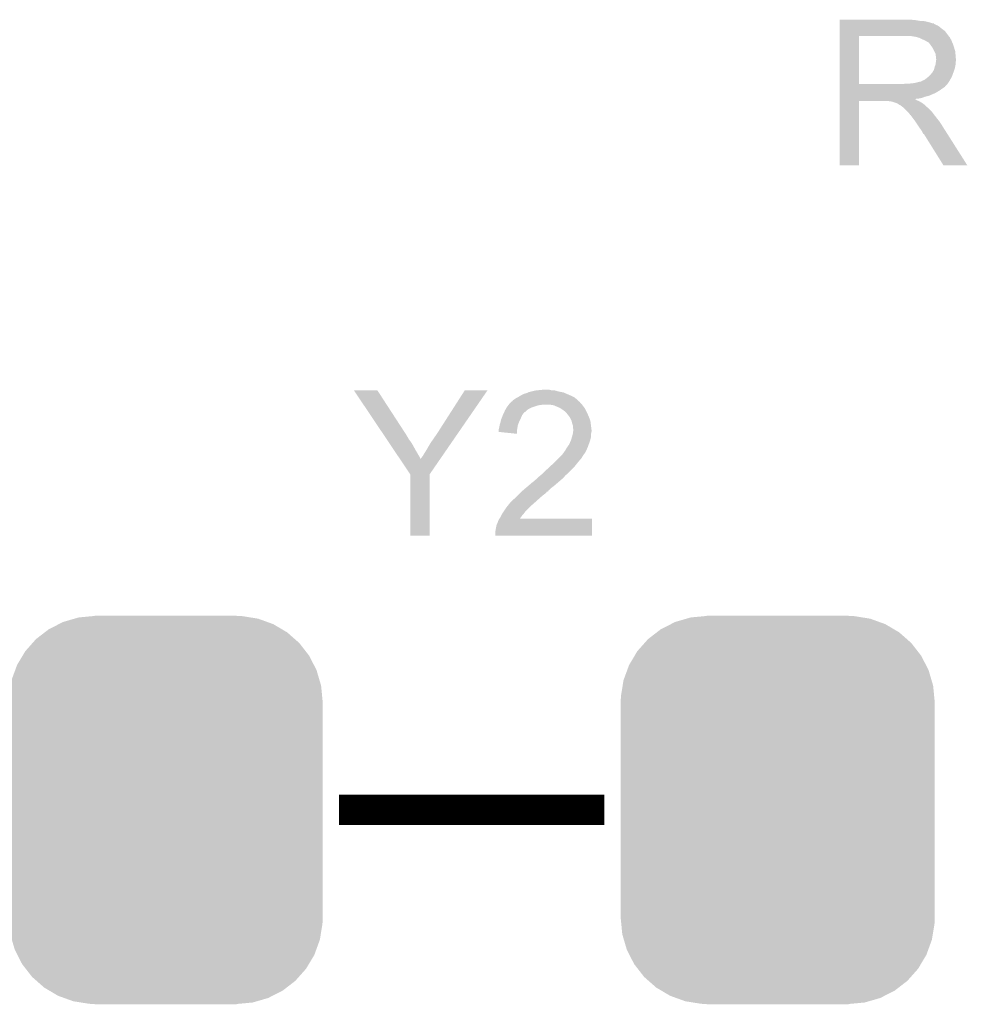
# Model space of a CAD drawing. Extents: x -4 to 126, y -8 to 66.
# Tile 74 of 256: x 10 to 16, y 53 to 59. Entities that reach past the tile are written whole.
import ezdxf

# ---------------------------------------------------------------- set-up
doc = ezdxf.new("R2010")
doc.units = 0
doc.layers.get('0').update_dxf_attribs({"linetype": 'CONTINUOUS'})
doc.layers.add('CLICKER_2_FOR_TMPM4L4A_V104_GTO', color=11, linetype='CONTINUOUS')
doc.layers.add('CLICKER_2_FOR_TMPM4L4A_V104_GTS', color=8, linetype='CONTINUOUS')

# ---------------------------------------------------------------- blocks, each defined once
blk = doc.blocks.new('CUSTOM_229')
for points in [[(-0.71565, 1.244614), (-0.686484, 1.25941), (0.720718, 1.244614), (0.679726, 1.25941)], [(-0.686484, 1.25941), (-0.610766, 1.281322), (0.679726, 1.25941), (0.619018, 1.281322)], [(-0.610766, 1.281322), (-0.582624, 1.289466), (0.619018, 1.281322), (0.5681, 1.289466)], [(-0.582624, 1.289466), (-0.487786, 1.298398), (0.5681, 1.289466), (0.512252, 1.298398)], [(-0.487786, 1.298398), (-0.47498, 1.299604), (0.512252, 1.298398), (0.47498, 1.299604)], [(-0.47498, 1.299604), (-0.47498, 1.30175), (0.47498, 1.299604), (0.47498, 1.30175)], [(-0.868502, 1.144432), (-0.810022, 1.189566), (0.865032, 1.144432), (0.813776, 1.189566)], [(-0.810022, 1.189566), (-0.782908, 1.210492), (0.813776, 1.189566), (0.778402, 1.210492)], [(-0.782908, 1.210492), (-0.71565, 1.244614), (0.778402, 1.210492), (0.720718, 1.244614)], [(-0.891856, 1.118112), (-0.868502, 1.144432), (0.894922, 1.118112), (0.865032, 1.144432)], [(-0.95863, 1.032764), (-0.94026, 1.063554), (0.9613, 1.032764), (0.937354, 1.063554)], [(-0.94026, 1.063554), (-0.891856, 1.118112), (0.937354, 1.063554), (0.894922, 1.118112)], [(-0.995656, 0.9707), (-0.95863, 1.032764), (0.99308, 0.9707), (0.9613, 1.032764)], [(-1.032742, 0.869138), (-1.008136, 0.936524), (1.030352, 0.869138), (1.010578, 0.936524)], [(-1.008136, 0.936524), (-0.995656, 0.9707), (1.010578, 0.936524), (0.99308, 0.9707)], [(-1.038698, 0.832776), (-1.032742, 0.869138), (1.04102, 0.832776), (1.030352, 0.869138)], [(-1.050214, 0.762438), (-1.038698, 0.832776), (1.04791, 0.762438), (1.04102, 0.832776)], [(-1.05156, 0.72517), (-1.050214, 0.762438), (1.05156, 0.72517), (1.04791, 0.762438)], [(-1.05156, 0.7239), (-1.05156, 0.72517), (1.05156, 0.7239), (1.05156, 0.72517)], [(-1.05156, -0.7239), (-1.05156, 0.7239), (1.05156, -0.7239), (1.05156, 0.7239)], [(-1.05156, -0.72517), (-1.05156, -0.7239), (1.05156, -0.72517), (1.05156, -0.7239)], [(-1.047896, -0.76257), (-1.05156, -0.72517), (1.050212, -0.76257), (1.05156, -0.72517)], [(-1.04102, -0.832776), (-1.047896, -0.76257), (1.038714, -0.832776), (1.050212, -0.76257)], [(-1.03031, -0.86927), (-1.04102, -0.832776), (1.03274, -0.86927), (1.038714, -0.832776)], [(-1.010578, -0.936524), (-1.03031, -0.86927), (1.008182, -0.936524), (1.03274, -0.86927)], [(-0.99301, -0.970834), (-1.010578, -0.936524), (0.995654, -0.970834), (1.008182, -0.936524)], [(-0.9613, -1.032764), (-0.99301, -0.970834), (0.958706, -1.032764), (0.995654, -0.970834)], [(-0.93725, -1.063686), (-0.9613, -1.032764), (0.940258, -1.063686), (0.958706, -1.032764)], [(-0.894922, -1.118112), (-0.93725, -1.063686), (0.89197, -1.118112), (0.940258, -1.063686)], [(-0.864882, -1.144564), (-0.894922, -1.118112), (0.868502, -1.144564), (0.89197, -1.118112)], [(-0.813776, -1.189566), (-0.864882, -1.144564), (0.810192, -1.189566), (0.868502, -1.144564)], [(-0.778176, -1.210624), (-0.813776, -1.189566), (0.782908, -1.210624), (0.810192, -1.189566)], [(-0.720718, -1.244614), (-0.778176, -1.210624), (0.715908, -1.244614), (0.782908, -1.210624)], [(-0.679358, -1.259542), (-0.720718, -1.244614), (0.686484, -1.259542), (0.715908, -1.244614)], [(-0.619018, -1.281322), (-0.679358, -1.259542), (0.611226, -1.281322), (0.686484, -1.259542)], [(-0.56726, -1.2896), (-0.619018, -1.281322), (0.582624, -1.2896), (0.611226, -1.281322)], [(-0.512252, -1.298398), (-0.56726, -1.2896), (0.489206, -1.298398), (0.582624, -1.2896)], [(-0.47498, -1.299604), (-0.512252, -1.298398), (0.476402, -1.299604), (0.489206, -1.298398)], [(-0.47498, -1.299738), (-0.47498, -1.299604), (0.47498, -1.299738), (0.476402, -1.299604)], [(-0.47498, -1.30175), (-0.47498, -1.299738), (0.47498, -1.30175), (0.47498, -1.299738)]]:
    blk.add_solid(points)

msp = doc.modelspace()

# ---------------------------------------------------------------- linework, layer by layer
at = {"layer": 'CLICKER_2_FOR_TMPM4L4A_V104_GTO', "const_width": 0.2032}
msp.add_lwpolyline([(12.0396, 53.975), (13.8176, 53.975)], dxfattribs=at)
at = {"layer": 'CLICKER_2_FOR_TMPM4L4A_V104_GTO'}
for points in [[(15.39242, 59.26582), (15.392422, 59.26836), (15.89786, 59.26582), (15.86992, 59.26836)], [(15.39242, 59.26074), (15.39242, 59.26582), (15.928338, 59.26074), (15.89786, 59.26582)], [(15.39242, 59.2582), (15.39242, 59.26074), (15.9639, 59.2582), (15.928338, 59.26074)], [(15.39242, 59.25058), (15.39242, 59.2582), (15.994378, 59.25058), (15.9639, 59.2582)], [(15.39242, 59.2455), (15.39242, 59.25058), (16.009622, 59.2455), (15.994378, 59.25058)], [(15.39242, 59.24296), (15.39242, 59.2455), (16.022322, 59.24296), (16.009622, 59.2455)], [(15.39242, 59.242938), (15.39242, 59.24296), (16.02486, 59.242938), (16.022322, 59.24296)], [(15.39242, 59.240414), (15.39242, 59.242938), (16.024874, 59.240414), (16.02486, 59.242938)], [(15.39242, 59.23534), (15.39242, 59.240414), (16.03502, 59.23534), (16.024874, 59.240414)], [(15.39242, 59.230258), (15.39242, 59.23534), (16.047722, 59.230258), (16.03502, 59.23534)], [(15.39242, 59.2201), (15.39242, 59.230258), (16.06296, 59.2201), (16.047722, 59.230258)], [(15.392412, 58.836582), (15.392418, 59.15912), (15.52194, 58.836582), (15.521942, 59.15912)], [(15.392418, 59.17184), (15.39242, 59.192158), (16.11376, 59.17184), (16.098522, 59.192158)], [(15.392418, 59.15914), (15.392418, 59.17184), (16.123638, 59.15914), (16.11376, 59.17184)], [(15.392418, 59.15912), (15.392418, 59.15914), (15.521942, 59.15912), (15.82928, 59.15914)], [(15.39242, 59.2074), (15.39242, 59.2201), (16.0782, 59.2074), (16.06296, 59.2201)], [(15.39242, 59.192158), (15.39242, 59.2074), (16.098522, 59.192158), (16.0782, 59.2074)], [(15.900402, 59.15406), (15.867382, 59.15914), (16.127588, 59.15406), (16.123638, 59.15914)], [(15.919042, 59.148976), (15.900402, 59.15406), (16.13154, 59.148976), (16.127588, 59.15406)], [(15.92834, 59.14644), (15.919042, 59.148976), (16.131544, 59.14644), (16.13154, 59.148976)], [(15.928352, 59.146434), (15.92834, 59.14644), (16.131544, 59.146434), (16.131544, 59.14644)], [(15.94866, 59.13628), (15.928352, 59.146434), (16.13916, 59.13628), (16.131544, 59.146434)], [(15.96644, 59.12866), (15.94866, 59.13628), (16.142208, 59.12866), (16.13916, 59.13628)], [(15.97491, 59.12358), (15.96644, 59.12866), (16.14424, 59.12358), (16.142208, 59.12866)], [(15.97914, 59.121042), (15.97491, 59.12358), (16.145328, 59.121042), (16.14424, 59.12358)], [(15.986764, 59.11596), (15.97914, 59.121042), (16.147506, 59.11596), (16.145328, 59.121042)], [(15.989304, 59.115952), (15.986764, 59.11596), (16.14751, 59.115952), (16.147506, 59.11596)], [(15.99692, 59.1058), (15.989304, 59.115952), (16.15186, 59.1058), (16.14751, 59.115952)], [(16.00454, 59.09564), (15.99692, 59.1058), (16.155248, 59.09564), (16.15186, 59.1058)], [(16.013612, 59.08294), (16.00454, 59.09564), (16.15948, 59.08294), (16.155248, 59.09564)], [(16.01724, 59.077858), (16.013612, 59.08294), (16.161006, 59.077858), (16.15948, 59.08294)], [(16.0274, 59.057538), (16.01724, 59.077858), (16.1671, 59.057538), (16.161006, 59.077858)], [(16.03502, 59.042296), (16.0274, 59.057538), (16.168626, 59.042296), (16.1671, 59.057538)], [(16.036472, 59.03214), (16.03502, 59.042296), (16.16964, 59.03214), (16.168626, 59.042296)], [(16.03756, 59.024518), (16.036472, 59.03214), (16.170276, 59.024518), (16.16964, 59.03214)], [(16.02994, 58.953398), (16.035018, 58.966098), (16.167098, 58.953398), (16.16964, 58.966098)], [(16.035018, 58.966098), (16.03792, 58.986416), (16.16964, 58.966098), (16.16964, 58.986416)], [(16.037562, 59.011818), (16.03756, 59.024518), (16.171334, 59.011818), (16.170276, 59.024518)], [(16.0401, 59.004196), (16.037562, 59.011818), (16.17197, 59.004196), (16.171334, 59.011818)], [(16.03792, 58.986416), (16.038646, 58.991496), (16.16964, 58.986416), (16.172178, 58.991496)], [(16.038646, 58.991496), (16.0401, 59.00166), (16.172178, 58.991496), (16.172178, 59.00166)], [(16.0401, 59.001662), (16.0401, 59.004196), (16.17218, 59.001662), (16.17197, 59.004196)], [(16.0401, 59.00166), (16.0401, 59.001662), (16.172178, 59.00166), (16.17218, 59.001662)], [(15.989298, 58.887358), (16.002, 58.90006), (16.145162, 58.887358), (16.14978, 58.90006)], [(16.002, 58.90006), (16.012158, 58.912758), (16.14978, 58.90006), (16.154398, 58.912758)], [(16.012158, 58.912758), (16.014698, 58.9153), (16.154398, 58.912758), (16.155322, 58.9153)], [(16.014698, 58.9153), (16.01724, 58.920378), (16.155322, 58.9153), (16.157168, 58.920378)], [(16.01724, 58.920378), (16.022318, 58.927998), (16.157168, 58.920378), (16.159938, 58.927998)], [(16.022318, 58.927998), (16.027398, 58.940698), (16.159938, 58.927998), (16.164556, 58.940698)], [(16.027398, 58.9407), (16.02994, 58.953398), (16.164558, 58.9407), (16.167098, 58.953398)], [(16.027398, 58.940698), (16.027398, 58.9407), (16.164556, 58.940698), (16.164558, 58.9407)], [(15.392412, 58.83656), (15.392412, 58.836582), (15.811498, 58.83656), (15.52194, 58.836582)], [(15.392412, 58.826394), (15.392412, 58.83656), (16.1036, 58.826394), (16.11376, 58.83656)], [(15.811498, 58.83656), (15.829264, 58.839098), (16.11376, 58.83656), (16.116298, 58.839098)], [(15.829264, 58.839098), (15.82928, 58.8391), (16.116298, 58.839098), (16.116298, 58.8391)], [(15.849598, 58.8391), (15.895318, 58.84418), (16.116298, 58.8391), (16.119686, 58.84418)], [(15.895318, 58.84418), (15.935958, 58.85434), (16.119686, 58.84418), (16.126462, 58.85434)], [(15.938496, 58.85434), (15.946116, 58.859418), (16.126462, 58.85434), (16.129424, 58.859418)], [(15.946116, 58.859418), (15.953738, 58.86196), (16.129424, 58.859418), (16.130906, 58.86196)], [(15.953738, 58.86196), (15.963898, 58.867038), (16.130906, 58.86196), (16.133868, 58.867038)], [(15.963898, 58.867038), (15.986122, 58.884818), (16.133868, 58.867038), (16.14424, 58.884818)], [(15.986122, 58.884818), (15.989298, 58.887358), (16.14424, 58.884818), (16.145162, 58.887358)], [(15.39241, 58.82386), (15.392412, 58.826394), (16.103578, 58.82386), (16.1036, 58.826394)], [(15.39241, 58.823846), (15.39241, 58.82386), (16.101054, 58.823846), (16.103578, 58.82386)], [(15.39241, 58.81878), (15.39241, 58.823846), (16.098516, 58.81878), (16.101054, 58.823846)], [(15.39241, 58.80354), (15.39241, 58.81878), (16.07566, 58.80354), (16.098516, 58.81878)], [(15.39241, 58.795918), (15.39241, 58.80354), (16.065498, 58.795918), (16.07566, 58.80354)], [(15.39241, 58.78068), (15.39241, 58.795918), (16.0401, 58.78068), (16.065498, 58.795918)], [(15.39241, 58.77306), (15.39241, 58.78068), (16.02486, 58.77306), (16.0401, 58.78068)], [(15.39241, 58.75782), (15.39241, 58.77306), (15.989298, 58.75782), (16.02486, 58.77306)], [(15.3924, 58.293022), (15.392408, 58.724778), (15.521918, 58.293022), (15.52194, 58.724778)], [(15.392408, 58.734958), (15.39241, 58.737466), (15.900404, 58.734958), (15.897892, 58.737466)], [(15.392408, 58.732418), (15.392408, 58.734958), (15.905482, 58.732418), (15.900404, 58.734958)], [(15.392408, 58.72734), (15.392408, 58.732418), (15.9131, 58.72734), (15.905482, 58.732418)], [(15.392408, 58.7248), (15.392408, 58.72734), (15.919452, 58.7248), (15.9131, 58.72734)], [(15.392408, 58.724778), (15.392408, 58.7248), (15.52194, 58.724778), (15.714978, 58.7248)], [(15.39241, 58.752738), (15.39241, 58.75782), (15.966438, 58.752738), (15.989298, 58.75782)], [(15.39241, 58.74512), (15.39241, 58.752738), (15.946118, 58.74512), (15.966438, 58.752738)], [(15.39241, 58.74004), (15.39241, 58.74512), (15.923258, 58.74004), (15.946118, 58.74512)], [(15.39241, 58.737466), (15.39241, 58.74004), (15.897892, 58.737466), (15.923258, 58.74004)], [(15.725138, 58.72226), (15.714978, 58.7248), (15.925802, 58.72226), (15.919452, 58.7248)], [(15.740374, 58.719726), (15.737834, 58.72226), (15.930026, 58.719726), (15.925802, 58.72226)], [(15.742916, 58.71972), (15.740374, 58.719726), (15.930036, 58.71972), (15.930026, 58.719726)], [(15.773398, 58.70956), (15.742916, 58.71972), (15.946968, 58.70956), (15.930036, 58.71972)], [(15.778478, 58.70702), (15.773398, 58.70956), (15.9512, 58.70702), (15.946968, 58.70956)], [(15.783558, 58.70448), (15.778478, 58.70702), (15.954376, 58.70448), (15.9512, 58.70702)], [(15.791178, 58.699402), (15.783558, 58.70448), (15.960724, 58.699402), (15.954376, 58.70448)], [(15.796256, 58.696862), (15.791178, 58.699402), (15.963898, 58.696862), (15.960724, 58.699402)], [(15.798794, 58.69686), (15.796256, 58.696862), (15.9639, 58.69686), (15.963898, 58.696862)], [(15.80134, 58.694322), (15.798794, 58.69686), (15.966438, 58.694322), (15.9639, 58.69686)], [(15.8115, 58.6867), (15.80134, 58.694322), (15.97406, 58.6867), (15.966438, 58.694322)], [(15.814676, 58.68416), (15.8115, 58.6867), (15.9766, 58.68416), (15.97406, 58.6867)], [(15.821028, 58.679078), (15.814676, 58.68416), (15.984222, 58.679078), (15.9766, 58.68416)], [(15.824198, 58.676542), (15.821028, 58.679078), (15.986758, 58.676542), (15.984222, 58.679078)], [(15.847062, 58.653678), (15.824198, 58.676542), (16.00962, 58.653678), (15.986758, 58.676542)], [(15.854678, 58.64606), (15.847062, 58.653678), (16.015336, 58.64606), (16.00962, 58.653678)], [(15.862298, 58.6359), (15.854678, 58.64606), (16.022956, 58.6359), (16.015336, 58.64606)], [(15.86357, 58.63336), (15.862298, 58.6359), (16.02486, 58.63336), (16.022956, 58.6359)], [(15.864834, 58.630834), (15.86357, 58.63336), (16.026826, 58.630834), (16.02486, 58.63336)], [(15.86737, 58.63082), (15.864834, 58.630834), (16.026836, 58.63082), (16.026826, 58.630834)], [(15.882616, 58.6105), (15.86737, 58.63082), (16.04264, 58.6105), (16.026836, 58.63082)], [(15.89786, 58.59018), (15.882616, 58.6105), (16.058896, 58.59018), (16.04264, 58.6105)], [(15.901248, 58.585098), (15.89786, 58.59018), (16.06296, 58.585098), (16.058896, 58.59018)], [(15.919874, 58.55716), (15.901248, 58.585098), (16.08074, 58.55716), (16.06296, 58.585098)], [(15.92834, 58.54446), (15.919874, 58.55716), (16.088798, 58.54446), (16.08074, 58.55716)], [(15.94104, 58.526682), (15.92834, 58.54446), (16.100078, 58.526682), (16.088798, 58.54446)], [(15.9512, 58.508898), (15.94104, 58.526682), (16.111362, 58.508898), (16.100078, 58.526682)], [(15.953738, 58.503826), (15.9512, 58.508898), (16.11458, 58.503826), (16.111362, 58.508898)], [(15.958814, 58.501282), (15.953738, 58.503826), (16.116194, 58.501282), (16.11458, 58.503826)], [(15.961362, 58.4962), (15.958814, 58.501282), (16.119418, 58.4962), (16.116194, 58.501282)], [(16.088358, 58.29301), (15.961362, 58.4962), (16.248334, 58.29301), (16.119418, 58.4962)], [(15.521918, 58.293), (15.3924, 58.293022), (15.521918, 58.293), (15.521918, 58.293022)], [(16.24834, 58.293), (16.248334, 58.29301), (16.24834, 58.293), (16.088358, 58.29301)], [(12.138706, 56.78677), (12.1387, 56.786776), (12.296144, 56.78677), (12.1387, 56.786776)], [(12.338138, 56.489598), (12.138706, 56.78677), (12.48918, 56.489598), (12.296144, 56.78677)], [(12.69746, 56.49722), (12.882866, 56.786744), (12.83572, 56.49722), (13.035256, 56.786744)], [(12.882866, 56.786744), (12.88289, 56.78678), (13.035256, 56.786744), (12.88289, 56.78678)], [(13.332462, 56.77916), (13.352774, 56.784238), (13.505182, 56.77916), (13.489942, 56.784238)], [(13.352774, 56.784238), (13.352782, 56.78424), (13.489942, 56.784238), (13.489932, 56.78424)], [(13.352782, 56.78424), (13.37564, 56.78678), (13.489932, 56.78424), (13.474702, 56.78678)], [(13.37564, 56.78678), (13.401038, 56.78932), (13.459462, 56.78678), (13.449298, 56.78932)], [(13.20292, 56.715668), (13.202934, 56.718206), (13.642336, 56.715668), (13.639798, 56.718206)], [(13.202934, 56.718206), (13.208, 56.720742), (13.639798, 56.718206), (13.63726, 56.720742)], [(13.208, 56.720742), (13.21054, 56.72328), (13.63726, 56.720742), (13.634722, 56.72328)], [(13.21054, 56.72328), (13.214352, 56.725822), (13.634722, 56.72328), (13.632178, 56.725822)], [(13.214352, 56.725822), (13.225782, 56.73344), (13.632178, 56.725822), (13.623036, 56.73344)], [(13.225782, 56.73344), (13.235938, 56.73852), (13.623036, 56.73344), (13.616938, 56.73852)], [(13.235938, 56.73852), (13.252872, 56.74868), (13.616938, 56.73852), (13.59662, 56.74868)], [(13.252872, 56.74868), (13.26134, 56.75376), (13.59662, 56.74868), (13.584768, 56.75376)], [(13.26134, 56.75376), (13.276582, 56.761382), (13.584768, 56.75376), (13.566982, 56.761382)], [(13.276582, 56.761382), (13.294362, 56.76646), (13.566982, 56.761382), (13.555132, 56.76646)], [(13.294362, 56.76646), (13.30621, 56.771538), (13.555132, 56.76646), (13.543282, 56.771538)], [(13.30621, 56.771538), (13.312142, 56.77408), (13.543282, 56.771538), (13.530576, 56.77408)], [(13.312142, 56.77408), (13.332462, 56.77916), (13.530576, 56.77408), (13.505182, 56.77916)], [(13.146258, 56.639458), (13.15212, 56.652158), (13.284196, 56.639458), (13.29871, 56.652158)], [(13.15212, 56.652158), (13.155022, 56.65724), (13.29871, 56.652158), (13.30452, 56.65724)], [(13.155022, 56.65724), (13.162278, 56.66994), (13.30452, 56.65724), (13.327378, 56.66994)], [(13.162278, 56.66994), (13.16228, 56.669942), (13.327378, 56.66994), (13.327384, 56.669942)], [(13.16228, 56.669942), (13.173164, 56.685178), (13.327384, 56.669942), (13.373098, 56.685178)], [(13.173164, 56.685178), (13.17498, 56.68772), (13.373098, 56.685178), (13.390884, 56.68772)], [(13.17498, 56.68772), (13.177096, 56.69026), (13.390884, 56.68772), (13.40866, 56.69026)], [(13.177096, 56.69026), (13.18768, 56.70296), (13.66774, 56.69026), (13.655042, 56.70296)], [(13.18768, 56.70296), (13.187682, 56.702962), (13.655042, 56.70296), (13.655042, 56.702962)], [(13.187682, 56.702962), (13.193766, 56.708036), (13.655042, 56.702962), (13.652502, 56.708036)], [(13.193766, 56.708036), (13.19681, 56.710574), (13.652502, 56.708036), (13.649966, 56.710574)], [(13.19681, 56.710574), (13.196818, 56.71058), (13.649966, 56.710574), (13.647426, 56.71058)], [(13.196818, 56.71058), (13.20292, 56.715668), (13.647426, 56.71058), (13.642336, 56.715668)], [(13.45185, 56.690258), (13.451838, 56.69026), (13.66774, 56.690258), (13.66774, 56.69026)], [(13.479778, 56.68518), (13.45185, 56.690258), (13.67155, 56.68518), (13.66774, 56.690258)], [(13.50264, 56.67502), (13.479778, 56.68518), (13.67917, 56.67502), (13.67155, 56.68518)], [(13.514498, 56.669938), (13.50264, 56.67502), (13.682982, 56.669938), (13.67917, 56.67502)], [(13.52042, 56.6674), (13.514498, 56.669938), (13.684506, 56.6674), (13.682982, 56.669938)], [(13.53566, 56.65724), (13.52042, 56.6674), (13.6906, 56.65724), (13.684506, 56.6674)], [(13.54582, 56.64962), (13.53566, 56.65724), (13.69441, 56.64962), (13.6906, 56.65724)], [(13.123334, 56.58104), (13.124182, 56.586122), (13.24864, 56.58104), (13.25118, 56.586122)], [(13.124182, 56.586122), (13.130042, 56.60136), (13.25118, 56.586122), (13.2588, 56.60136)], [(13.130042, 56.60136), (13.136878, 56.619138), (13.2588, 56.60136), (13.26642, 56.619138)], [(13.136878, 56.619138), (13.13688, 56.61914), (13.26642, 56.619138), (13.26642, 56.61914)], [(13.13688, 56.61914), (13.141568, 56.6293), (13.26642, 56.61914), (13.27404, 56.6293)], [(13.141568, 56.6293), (13.145084, 56.636916), (13.27404, 56.6293), (13.27912, 56.636916)], [(13.145084, 56.636916), (13.146258, 56.639458), (13.27912, 56.636916), (13.284196, 56.639458)], [(13.55344, 56.64454), (13.54582, 56.64962), (13.69695, 56.64454), (13.69441, 56.64962)], [(13.555982, 56.642), (13.55344, 56.64454), (13.69822, 56.642), (13.69695, 56.64454)], [(13.564872, 56.63184), (13.555982, 56.642), (13.7033, 56.63184), (13.69822, 56.642)], [(13.57376, 56.62168), (13.564872, 56.63184), (13.707656, 56.62168), (13.7033, 56.63184)], [(13.586458, 56.6039), (13.57376, 56.62168), (13.715276, 56.6039), (13.707656, 56.62168)], [(13.59027, 56.59628), (13.586458, 56.6039), (13.71854, 56.59628), (13.715276, 56.6039)], [(13.59662, 56.583582), (13.59027, 56.59628), (13.722774, 56.583582), (13.71854, 56.59628)], [(13.10894, 56.520082), (13.110844, 56.5277), (13.232808, 56.520082), (13.2334, 56.5277)], [(13.110844, 56.5277), (13.11148, 56.53024), (13.2334, 56.5277), (13.23386, 56.53024)], [(13.11148, 56.53024), (13.11656, 56.555638), (13.23386, 56.53024), (13.23848, 56.555638)], [(13.11656, 56.555638), (13.116562, 56.55564), (13.23848, 56.555638), (13.23848, 56.55564)], [(13.116562, 56.55564), (13.12164, 56.57088), (13.23848, 56.55564), (13.244576, 56.57088)], [(13.12164, 56.57088), (13.123334, 56.58104), (13.244576, 56.57088), (13.24864, 56.58104)], [(13.597258, 56.581038), (13.59662, 56.583582), (13.72362, 56.581038), (13.722774, 56.583582)], [(13.601702, 56.56326), (13.597258, 56.581038), (13.725844, 56.56326), (13.72362, 56.581038)], [(13.606778, 56.548022), (13.601702, 56.56326), (13.727748, 56.548022), (13.725844, 56.56326)], [(13.60678, 56.532784), (13.606778, 56.548022), (13.729652, 56.532784), (13.727748, 56.548022)], [(13.609318, 56.525162), (13.60678, 56.532784), (13.730606, 56.525162), (13.729652, 56.532784)], [(13.609064, 56.520078), (13.60932, 56.522618), (13.73124, 56.520078), (13.730924, 56.522618)], [(13.60932, 56.522618), (13.609318, 56.525162), (13.730924, 56.522618), (13.730606, 56.525162)], [(12.341546, 56.48452), (12.338138, 56.489598), (12.491722, 56.48452), (12.48918, 56.489598)], [(12.343254, 56.481976), (12.341546, 56.48452), (12.494262, 56.481976), (12.491722, 56.48452)], [(12.346662, 56.476898), (12.343254, 56.481976), (12.496802, 56.476898), (12.494262, 56.481976)], [(12.351776, 56.469278), (12.346662, 56.476898), (12.50188, 56.469278), (12.496802, 56.476898)], [(12.358592, 56.45912), (12.351776, 56.469278), (12.506962, 56.45912), (12.50188, 56.469278)], [(12.37223, 56.438798), (12.358592, 56.45912), (12.522202, 56.438798), (12.506962, 56.45912)], [(12.651738, 56.43118), (12.69746, 56.49722), (12.790206, 56.43118), (12.83572, 56.49722)], [(13.10894, 56.5074), (13.10894, 56.520082), (13.231824, 56.5074), (13.232808, 56.520082)], [(13.230838, 56.494682), (13.10894, 56.5074), (13.230838, 56.494682), (13.231824, 56.5074)], [(13.59154, 56.44642), (13.59831, 56.46674), (13.721078, 56.44642), (13.72616, 56.46674)], [(13.59831, 56.46674), (13.599158, 56.46928), (13.72616, 56.46674), (13.726582, 56.46928)], [(13.599158, 56.46928), (13.60262, 56.481978), (13.726582, 56.46928), (13.7287, 56.481978)], [(13.60262, 56.481978), (13.606778, 56.497218), (13.7287, 56.481978), (13.7287, 56.497218)], [(13.606778, 56.497218), (13.60678, 56.497222), (13.7287, 56.497218), (13.7287, 56.497222)], [(13.60678, 56.497222), (13.608048, 56.509918), (13.7287, 56.497222), (13.73124, 56.509918)], [(13.608048, 56.509918), (13.609064, 56.520078), (13.73124, 56.509918), (13.73124, 56.520078)], [(12.389276, 56.4134), (12.37223, 56.438798), (12.53744, 56.4134), (12.522202, 56.438798)], [(12.408026, 56.38546), (12.389276, 56.4134), (12.55268, 56.38546), (12.53744, 56.4134)], [(12.61872, 56.3753), (12.63396, 56.4007), (12.751694, 56.3753), (12.769198, 56.4007)], [(12.63396, 56.4007), (12.651738, 56.43118), (12.769198, 56.4007), (12.790206, 56.43118)], [(13.55598, 56.382924), (13.558522, 56.390544), (13.69568, 56.382924), (13.69949, 56.390544)], [(13.558522, 56.390544), (13.560212, 56.39308), (13.69949, 56.390544), (13.70076, 56.39308)], [(13.560212, 56.39308), (13.56529, 56.400696), (13.70076, 56.39308), (13.7033, 56.400696)], [(13.56529, 56.400696), (13.566984, 56.403238), (13.7033, 56.400696), (13.705836, 56.403238)], [(13.566984, 56.403238), (13.56868, 56.40578), (13.705836, 56.403238), (13.706682, 56.40578)], [(13.56868, 56.40578), (13.58138, 56.42356), (13.706682, 56.40578), (13.712612, 56.42356)], [(13.58138, 56.42356), (13.582508, 56.4261), (13.712612, 56.42356), (13.71346, 56.4261)], [(13.582508, 56.4261), (13.591538, 56.446418), (13.71346, 56.4261), (13.721078, 56.446418)], [(13.591538, 56.446418), (13.59154, 56.44642), (13.721078, 56.446418), (13.721078, 56.44642)], [(12.448882, 56.324582), (12.408026, 56.38546), (12.58824, 56.324582), (12.55268, 56.38546)], [(12.517116, 56.222906), (12.448882, 56.324582), (12.646666, 56.222906), (12.71674, 56.324582)], [(12.58824, 56.324582), (12.588246, 56.329586), (12.71674, 56.324582), (12.720188, 56.329586)], [(12.588246, 56.329586), (12.593322, 56.334664), (12.720188, 56.329586), (12.723688, 56.334664)], [(12.593322, 56.334664), (12.595862, 56.33974), (12.723688, 56.334664), (12.727186, 56.33974)], [(12.595862, 56.33974), (12.600942, 56.344824), (12.727186, 56.33974), (12.73069, 56.344824)], [(12.600942, 56.344824), (12.60602, 56.354978), (12.73069, 56.344824), (12.737688, 56.354978)], [(12.60602, 56.354978), (12.61872, 56.3753), (12.737688, 56.354978), (12.751694, 56.3753)], [(13.49248, 56.3118), (13.510258, 56.329578), (13.647102, 56.3118), (13.66266, 56.329578)], [(13.510258, 56.329578), (13.5255, 56.34482), (13.66266, 56.329578), (13.672184, 56.34482)], [(13.5255, 56.34482), (13.529854, 56.3499), (13.672184, 56.34482), (13.67536, 56.3499)], [(13.529854, 56.3499), (13.54074, 56.3626), (13.67536, 56.3499), (13.68443, 56.3626)], [(13.54074, 56.3626), (13.544126, 56.36768), (13.68443, 56.3626), (13.688058, 56.36768)], [(13.544126, 56.36768), (13.550902, 56.377842), (13.688058, 56.36768), (13.693138, 56.377842)], [(13.550902, 56.377842), (13.55598, 56.382924), (13.693138, 56.377842), (13.69568, 56.382924)], [(13.42136, 56.24576), (13.451446, 56.273698), (13.589, 56.24576), (13.616938, 56.273698)], [(13.451446, 56.273698), (13.459654, 56.28132), (13.616938, 56.273698), (13.62202, 56.28132)], [(13.459654, 56.28132), (13.46239, 56.28386), (13.62202, 56.28132), (13.62456, 56.28386)], [(13.46239, 56.28386), (13.489744, 56.30926), (13.62456, 56.28386), (13.64488, 56.30926)], [(13.489744, 56.30926), (13.49248, 56.3118), (13.64488, 56.30926), (13.647102, 56.3118)], [(12.517118, 56.222896), (12.517116, 56.222906), (12.64666, 56.222896), (12.646666, 56.222906)], [(12.51712, 55.811442), (12.517118, 56.222896), (12.646638, 55.811442), (12.64666, 56.222896)], [(13.3604, 56.189882), (13.370556, 56.200038), (13.53143, 56.189882), (13.54328, 56.200038)], [(13.370556, 56.200038), (13.3731, 56.20258), (13.54328, 56.200038), (13.545396, 56.20258)], [(13.3731, 56.20258), (13.388336, 56.215278), (13.545396, 56.20258), (13.555978, 56.215278)], [(13.388336, 56.215278), (13.403578, 56.227978), (13.555978, 56.215278), (13.571216, 56.227978)], [(13.403578, 56.227978), (13.40358, 56.22798), (13.571216, 56.227978), (13.57122, 56.22798)], [(13.40358, 56.22798), (13.42136, 56.24576), (13.57122, 56.22798), (13.589, 56.24576)], [(13.269414, 56.113674), (13.293436, 56.134), (13.44168, 56.113674), (13.46454, 56.134)], [(13.293436, 56.134), (13.29944, 56.13908), (13.46454, 56.134), (13.471072, 56.13908)], [(13.29944, 56.13908), (13.314256, 56.15178), (13.471072, 56.13908), (13.487402, 56.15178)], [(13.314256, 56.15178), (13.335, 56.169558), (13.487402, 56.15178), (13.507716, 56.169558)], [(13.335, 56.169558), (13.335002, 56.16956), (13.507716, 56.169558), (13.50772, 56.16956)], [(13.335002, 56.16956), (13.337544, 56.172102), (13.50772, 56.16956), (13.510684, 56.172102)], [(13.337544, 56.172102), (13.34262, 56.174642), (13.510684, 56.172102), (13.513648, 56.174642)], [(13.34262, 56.174642), (13.350242, 56.18226), (13.513648, 56.174642), (13.522536, 56.18226)], [(13.350242, 56.18226), (13.3604, 56.189882), (13.522536, 56.18226), (13.53143, 56.189882)], [(13.20038, 56.04764), (13.2207, 56.065418), (13.366044, 56.04764), (13.385796, 56.065418)], [(13.2207, 56.06542), (13.23848, 56.0832), (13.3858, 56.06542), (13.40612, 56.0832)], [(13.2207, 56.065418), (13.2207, 56.06542), (13.385796, 56.065418), (13.3858, 56.06542)], [(13.23848, 56.0832), (13.253718, 56.098438), (13.40612, 56.0832), (13.426438, 56.098438)], [(13.253718, 56.098438), (13.261336, 56.106056), (13.426438, 56.098438), (13.431518, 56.106056)], [(13.261336, 56.106056), (13.26388, 56.1086), (13.431518, 56.106056), (13.439136, 56.1086)], [(13.26388, 56.1086), (13.266414, 56.111134), (13.439136, 56.1086), (13.441674, 56.111134)], [(13.266414, 56.111134), (13.26642, 56.11114), (13.441674, 56.111134), (13.441674, 56.11114)], [(13.26642, 56.11114), (13.269414, 56.113674), (13.441674, 56.11114), (13.44168, 56.113674)], [(13.146192, 55.979058), (13.15974, 55.99938), (13.29182, 55.979058), (13.312138, 55.99938)], [(13.15974, 55.99938), (13.16369, 56.004462), (13.312138, 55.99938), (13.31722, 56.004462)], [(13.16369, 56.004462), (13.177516, 56.02224), (13.31722, 56.004462), (13.33754, 56.02224)], [(13.177516, 56.02224), (13.17752, 56.022244), (13.33754, 56.02224), (13.337544, 56.022244)], [(13.17752, 56.022244), (13.177534, 56.024786), (13.337544, 56.022244), (13.340404, 56.024786)], [(13.177534, 56.024786), (13.1826, 56.027324), (13.340404, 56.024786), (13.343258, 56.027324)], [(13.1826, 56.027324), (13.187682, 56.034942), (13.343258, 56.027324), (13.351828, 56.034942)], [(13.187682, 56.034942), (13.1953, 56.04256), (13.351828, 56.034942), (13.3604, 56.04256)], [(13.1953, 56.04256), (13.20038, 56.04764), (13.3604, 56.04256), (13.366044, 56.04764)], [(13.114018, 55.92572), (13.1191, 55.933342), (13.251222, 55.92572), (13.256544, 55.933342)], [(13.1191, 55.933342), (13.12799, 55.95112), (13.256544, 55.933342), (13.26896, 55.95112)], [(13.12799, 55.95112), (13.129262, 55.953662), (13.26896, 55.95112), (13.2715, 55.953662)], [(13.129262, 55.953662), (13.132646, 55.95874), (13.2715, 55.953662), (13.276578, 55.95874)], [(13.132646, 55.95874), (13.146192, 55.979058), (13.276578, 55.95874), (13.29182, 55.979058)], [(13.08862, 55.84952), (13.09116, 55.86476), (13.733764, 55.84952), (13.733768, 55.86476)], [(13.09116, 55.86476), (13.093702, 55.87746), (13.733768, 55.86476), (13.73377, 55.87746)], [(13.093702, 55.87746), (13.09878, 55.892704), (13.73377, 55.87746), (13.733772, 55.892704)], [(13.09878, 55.892704), (13.098802, 55.89524), (13.733772, 55.892704), (13.733774, 55.89524)], [(13.098802, 55.89524), (13.101324, 55.895258), (13.733774, 55.89524), (13.733774, 55.895258)], [(13.101324, 55.895258), (13.103862, 55.905402), (13.733774, 55.895258), (13.733776, 55.905402)], [(13.103862, 55.905402), (13.108942, 55.918102), (13.733776, 55.905402), (13.733778, 55.918102)], [(13.108942, 55.918102), (13.114004, 55.925698), (13.733778, 55.918102), (13.73378, 55.925698)], [(13.114004, 55.925698), (13.114018, 55.92572), (13.73378, 55.925698), (13.251222, 55.92572)], [(12.646638, 55.81142), (12.51712, 55.811442), (12.646638, 55.81142), (12.646638, 55.811442)], [(13.08608, 55.836822), (13.08862, 55.84952), (13.733762, 55.836822), (13.733764, 55.84952)], [(13.08608, 55.811442), (13.08608, 55.836822), (13.733758, 55.811442), (13.733762, 55.836822)], [(13.733758, 55.81142), (13.08608, 55.811442), (13.733758, 55.81142), (13.733758, 55.811442)]]:
    msp.add_solid(points, dxfattribs=at)

# ---------------------------------------------------------------- block references
at = {"layer": 'CLICKER_2_FOR_TMPM4L4A_V104_GTS'}
for p in [(10.87882, 53.975), (14.97838, 53.975)]:
    msp.add_blockref('CUSTOM_229', p, dxfattribs=at)

doc.saveas('drawing.dxf')
